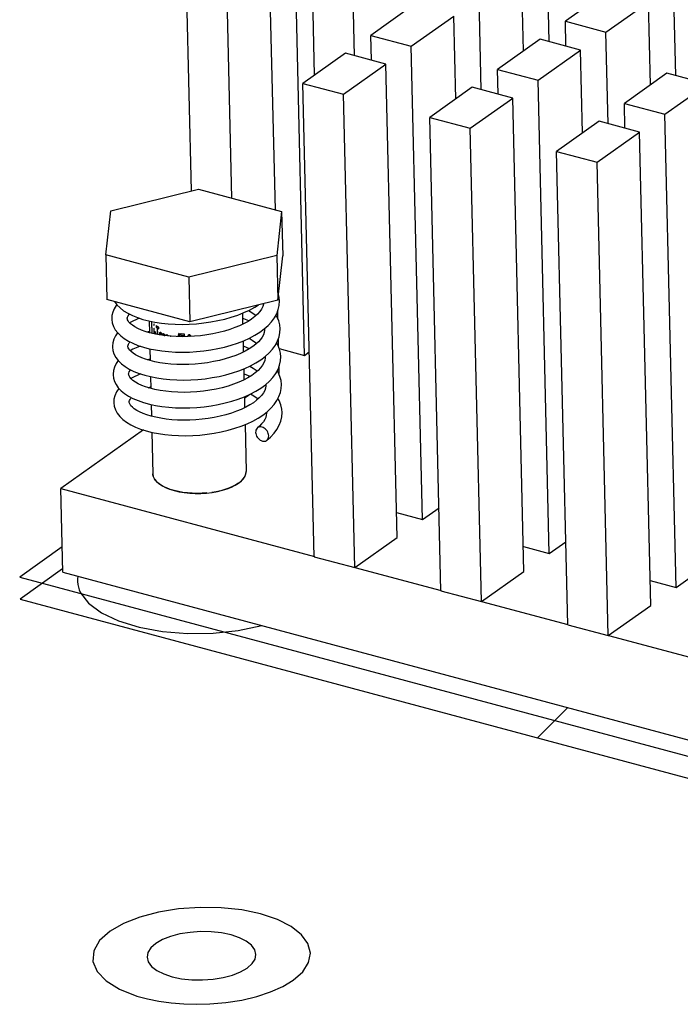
# Model space of a CAD drawing. Header units: millimetres. Extents: x 6 to 414, y 7 to 290.
# Tile 195 of 256: x 142.25 to 144.37, y 154.21 to 157.38. Entities that reach past the tile are written whole.
import ezdxf

# ---------------------------------------------------------------- set-up
doc = ezdxf.new("R2010")
doc.units = ezdxf.units.MM
doc.header["$LTSCALE"] = 23.1
doc.layers.get('0').update_dxf_attribs({"linetype": 'CONTINUOUS'})
for name, color, linetype in [('02___PRT_ALL_AXES', 7, 'CONTINUOUS'), ('ALL_AXES', 7, 'CONTINUOUS'), ('ALL_CURVES', 7, 'CONTINUOUS'), ('ASM_CURVES', 7, 'CONTINUOUS')]:
    doc.layers.add(name, color=color, linetype=linetype)

msp = doc.modelspace()

# ---------------------------------------------------------------- linework, layer by layer
at = {"color": 7, "linetype": 'Continuous'}
for p, q in [((143.165, 156.3011), (143.129, 157.8229)), ((143.0713, 156.7693), (143.0477, 157.7652)), ((142.8016, 156.8297), (142.7809, 157.7033)), ((142.9315, 156.8068), (142.9111, 157.6684)), ((143.1976, 157.2022), (143.1883, 157.594)), ((143.9508, 157.3099), (143.9439, 157.6042)), ((143.3255, 157.2647), (143.3185, 157.559)), ((143.8689, 157.28), (143.8626, 157.5466)), ((144.3583, 157.2005), (144.3513, 157.4949)), ((143.733, 157.1553), (143.726, 157.4497)), ((144.1398, 157.4722), (144.0032, 157.3753)), ((143.5145, 157.427), (143.3779, 157.3301)), ((144.1334, 157.3404), (144.27, 157.4372)), ((144.2763, 157.1707), (144.27, 157.4372)), ((143.5081, 157.2952), (143.6447, 157.392)), ((143.651, 157.1255), (143.6447, 157.392)), ((144.0032, 157.3753), (144.1334, 157.3404)), ((144.0051, 157.2953), (144.0032, 157.3753)), ((143.3779, 157.3301), (143.5081, 157.2952)), ((143.3798, 157.2501), (143.3779, 157.3301)), ((144.1404, 157.046), (144.1334, 157.3404)), ((143.5441, 155.7733), (143.5081, 157.2952)), ((143.9219, 157.3176), (143.7853, 157.2208)), ((144.0521, 157.2827), (143.9219, 157.3176)), ((143.2966, 157.2724), (143.16, 157.1756)), ((143.4268, 157.2375), (143.2966, 157.2724)), ((143.9155, 157.1858), (144.0521, 157.2827)), ((144.0584, 157.0162), (144.0521, 157.2827)), ((143.2902, 157.1406), (143.4268, 157.2375)), ((143.4628, 155.7156), (143.4268, 157.2375)), ((143.7853, 157.2208), (143.9155, 157.1858)), ((143.7872, 157.1408), (143.7853, 157.2208)), ((144.3294, 157.2083), (144.1928, 157.1114)), ((144.4596, 157.1734), (144.3294, 157.2083)), ((143.16, 157.1756), (143.2902, 157.1406)), ((143.196, 155.6537), (143.16, 157.1756)), ((143.704, 157.1631), (143.5674, 157.0662)), ((143.8342, 157.1282), (143.704, 157.1631)), ((143.9516, 155.664), (143.9155, 157.1858)), ((144.323, 157.0765), (144.4596, 157.1734)), ((143.3262, 155.6188), (143.2902, 157.1406)), ((143.6976, 157.0313), (143.8342, 157.1282)), ((143.8703, 155.6063), (143.8342, 157.1282)), ((144.1928, 157.1114), (144.323, 157.0765)), ((144.1947, 157.0314), (144.1928, 157.1114)), ((144.359, 155.5546), (144.323, 157.0765)), ((143.5674, 157.0662), (143.6976, 157.0313)), ((143.6035, 155.5444), (143.5674, 157.0662)), ((144.1115, 157.0538), (143.9749, 156.9569)), ((144.2417, 157.0188), (144.1115, 157.0538)), ((143.7337, 155.5094), (143.6976, 157.0313)), ((144.1051, 156.922), (144.2417, 157.0188)), ((144.2777, 155.497), (144.2417, 157.0188)), ((143.9749, 156.9569), (144.1051, 156.922)), ((144.0109, 155.435), (143.9749, 156.9569)), ((144.1411, 155.4001), (144.1051, 156.922)), ((142.5424, 156.7655), (142.8248, 156.8354)), ((142.8248, 156.8354), (143.0916, 156.7638)), ((142.5267, 156.624), (142.5424, 156.7655)), ((143.0916, 156.7638), (143.0759, 156.6223)), ((143.0916, 156.7638), (143.095, 156.6206)), ((142.7935, 156.5524), (142.5267, 156.624)), ((142.5267, 156.624), (142.5301, 156.4808)), ((143.0759, 156.6223), (142.7935, 156.5524)), ((143.0759, 156.6223), (143.0793, 156.4791)), ((143.0793, 156.4791), (143.095, 156.6206)), ((142.7935, 156.5524), (142.7969, 156.4092)), ((142.7969, 156.4092), (142.5301, 156.4808)), ((142.554, 156.4744), (142.5542, 156.4739)), ((143.0793, 156.4791), (142.7969, 156.4092)), ((142.9503, 156.4307), (142.9699, 156.4384)), ((143.0796, 156.418), (143.079, 156.4439)), ((142.5463, 156.4291), (142.5456, 156.4182)), ((142.5456, 156.4185), (142.5457, 156.4163)), ((142.5957, 156.4186), (142.5956, 156.4197)), ((142.5963, 156.4155), (142.5957, 156.4186)), ((142.9298, 156.4238), (142.9503, 156.4307)), ((142.6587, 156.3763), (142.6666, 156.3788)), ((142.6821, 156.3701), (142.6667, 156.3739)), ((143.0216, 156.3756), (143.0359, 156.3863)), ((143.0365, 156.3836), (143.0343, 156.3851)), ((143.0365, 156.3868), (143.0366, 156.3849)), ((142.6983, 156.367), (142.6821, 156.3701)), ((142.7155, 156.3645), (142.6983, 156.367)), ((142.7335, 156.3627), (142.7155, 156.3645)), ((142.7523, 156.3616), (142.7335, 156.3627)), ((142.7717, 156.3612), (142.7523, 156.3616)), ((142.7914, 156.3615), (142.7717, 156.3612)), ((142.8113, 156.3626), (142.7914, 156.3615)), ((142.9296, 156.3336), (142.9502, 156.3404)), ((142.9502, 156.3404), (142.9699, 156.348)), ((143.0817, 156.3284), (143.0811, 156.3544)), ((142.5477, 156.3302), (142.5478, 156.3286)), ((142.5477, 156.329), (142.5478, 156.3278)), ((142.5978, 156.3289), (142.5977, 156.3302)), ((143.084, 156.3228), (143.165, 156.3011)), ((143.165, 156.3011), (143.1804, 156.312)), ((142.661, 156.2867), (142.6687, 156.2894)), ((143.0248, 156.2868), (143.039, 156.2975)), ((143.0387, 156.2941), (143.0364, 156.2956)), ((143.0386, 156.2972), (143.0387, 156.2954)), ((142.9337, 156.2447), (142.9541, 156.2515)), ((142.9541, 156.2515), (142.9736, 156.2591)), ((143.0805, 156.2469), (143.0776, 156.2518)), ((143.0861, 156.2336), (143.0805, 156.2469)), ((143.0837, 156.2434), (143.0832, 156.2649)), ((142.5499, 156.2406), (142.5499, 156.2391)), ((142.5499, 156.2394), (142.5499, 156.2381)), ((142.6, 156.239), (142.5998, 156.2407)), ((142.6337, 156.2431), (142.6515, 156.2374)), ((142.9957, 156.2365), (142.9832, 156.2288)), ((143.0824, 156.2424), (143.0837, 156.2434)), ((142.6842, 156.1916), (142.6686, 156.1955)), ((143.0246, 156.1958), (143.0393, 156.2065)), ((143.0406, 156.2047), (143.0386, 156.206)), ((143.0407, 156.2077), (143.0408, 156.2059)), ((142.5526, 156.1598), (142.552, 156.1496)), ((142.552, 156.1499), (142.5521, 156.1481)), ((142.602, 156.15), (142.602, 156.1512)), ((142.6027, 156.1469), (142.602, 156.15)), ((142.9718, 156.164), (142.9869, 156.1747)), ((143.0312, 156.1093), (143.045, 156.12)), ((143.0428, 156.1183), (143.0429, 156.1164)), ((143.0429, 156.1168), (143.0429, 156.1152)), ((142.6472, 156.0611), (142.3817, 155.8728)), ((142.3817, 155.8728), (143.1966, 155.6541)), ((142.388, 155.6042), (142.3817, 155.8728)), ((143.5441, 155.7733), (143.5972, 155.8109)), ((143.4609, 155.7956), (143.5441, 155.7733)), ((143.3262, 155.6188), (143.4628, 155.7156)), ((143.8684, 155.6863), (143.9516, 155.664)), ((143.9516, 155.664), (144.0046, 155.7016)), ((143.196, 155.6537), (143.3262, 155.6188)), ((143.3268, 155.6191), (143.604, 155.5448)), ((142.388, 155.6042), (144.9629, 154.9133)), ((143.7337, 155.5094), (143.8703, 155.6063)), ((144.359, 155.5546), (144.4121, 155.5922)), ((144.2758, 155.577), (144.359, 155.5546)), ((143.6035, 155.5444), (143.7337, 155.5094)), ((143.7342, 155.5098), (144.0115, 155.4354)), ((144.1411, 155.4001), (144.2777, 155.497)), ((144.0109, 155.435), (144.1411, 155.4001)), ((144.1417, 155.4005), (144.4189, 155.3261))]:
    msp.add_line(p, q, dxfattribs=at)
at = {"color": 4, "linetype": 'Continuous'}
for p, q in [((142.3878, 155.6142), (142.2515, 155.5176)), ((142.2515, 155.5176), (144.9944, 154.7815))]:
    msp.add_line(p, q, dxfattribs=at)
at = {"color": 2, "linetype": 'Continuous'}
msp.add_line((143.9139, 155.0715), (144.0111, 155.1687), dxfattribs=at)
at = {"color": 7, "linetype": 'Continuous'}
for points in [[(142.5542, 156.4739), (142.5622, 156.4633), (142.5722, 156.4534), (142.5838, 156.4445), (142.5971, 156.4364)], [(143.0338, 156.4678), (143.0335, 156.4652), (143.0311, 156.4577), (143.0271, 156.45), (143.0215, 156.442), (143.0143, 156.4339)], [(143.0685, 156.4219), (143.0756, 156.4349), (143.0807, 156.4483), (143.0836, 156.4619), (143.0844, 156.476)], [(143.0844, 156.4758), (143.0834, 156.4872), (143.0812, 156.4964)], [(142.5621, 156.4634), (142.5602, 156.4611), (142.5536, 156.4507), (142.5489, 156.4399), (142.5463, 156.4291)], [(142.5971, 156.4364), (142.6119, 156.4291), (142.6282, 156.4226)], [(142.9699, 156.4384), (142.9883, 156.4469), (143.0055, 156.4563), (143.0171, 156.4637)], [(142.9852, 156.4455), (142.9962, 156.4389), (143.0064, 156.4317), (143.0092, 156.4293)], [(143.0143, 156.4339), (143.0055, 156.4259), (142.9952, 156.418)], [(142.5457, 156.4163), (142.5474, 156.4052), (142.5512, 156.394), (142.5571, 156.3832)], [(142.5956, 156.4194), (142.5956, 156.4207), (142.5963, 156.4242)], [(142.5963, 156.4242), (142.5981, 156.4281), (142.6012, 156.4326), (142.6023, 156.4338)], [(142.6055, 156.403), (142.6009, 156.4079), (142.5979, 156.412), (142.5963, 156.4155)], [(142.6348, 156.4204), (142.627, 156.4175), (142.6109, 156.41), (142.603, 156.4056)], [(142.6667, 156.3739), (142.6532, 156.3779), (142.6407, 156.3825), (142.6295, 156.3874), (142.6199, 156.3925), (142.6119, 156.3978), (142.6055, 156.403)], [(142.6282, 156.4226), (142.6458, 156.4168), (142.6646, 156.412)], [(142.6646, 156.412), (142.6845, 156.408), (142.7054, 156.4048), (142.727, 156.4026), (142.7492, 156.4012), (142.7719, 156.4008), (142.7949, 156.4013), (142.818, 156.4028), (142.8411, 156.4052), (142.864, 156.4085), (142.8865, 156.4127), (142.9085, 156.4178), (142.9298, 156.4238)], [(142.9706, 156.4033), (142.9565, 156.3965), (142.9412, 156.3902), (142.9248, 156.3844)], [(142.9859, 156.412), (142.9698, 156.4186), (142.9657, 156.42)], [(142.9952, 156.418), (142.9835, 156.4105), (142.9706, 156.4033)], [(143.0359, 156.3863), (143.0485, 156.3975), (143.0594, 156.4094), (143.0685, 156.4219)], [(143.082, 156.4123), (143.0764, 156.4257), (143.0733, 156.4308)], [(143.0865, 156.3863), (143.0853, 156.3988), (143.082, 156.4123)], [(142.5642, 156.374), (142.5576, 156.3644), (142.5521, 156.3531), (142.5488, 156.3415), (142.5477, 156.3302)], [(142.5571, 156.3832), (142.5649, 156.373), (142.5746, 156.3636), (142.5859, 156.355), (142.5989, 156.347)], [(142.9248, 156.3844), (142.9075, 156.3791), (142.8893, 156.3744), (142.8704, 156.3704), (142.8509, 156.367), (142.8312, 156.3644), (142.8113, 156.3626)], [(142.9699, 156.348), (142.9885, 156.3564), (143.0058, 156.3657), (143.0216, 156.3756)], [(143.0365, 156.3854), (143.0365, 156.3826), (143.0354, 156.3748), (143.0328, 156.3674), (143.029, 156.36), (143.0236, 156.3525), (143.0169, 156.3449)], [(143.0716, 156.334), (143.0785, 156.3473), (143.0833, 156.3608), (143.086, 156.3741), (143.0865, 156.3864)], [(142.5982, 156.3338), (142.5996, 156.3373), (142.6021, 156.3414), (142.6045, 156.3443)], [(142.5989, 156.347), (142.6135, 156.3398), (142.6297, 156.3333)], [(142.9873, 156.3559), (142.9969, 156.3503), (143.0076, 156.3429), (143.0114, 156.3398)], [(143.0169, 156.3449), (143.0085, 156.3371), (142.9986, 156.3294)], [(143.0845, 156.3215), (143.0792, 156.3348), (143.0754, 156.3413)], [(142.5478, 156.3278), (142.5491, 156.3172), (142.5527, 156.3059), (142.5585, 156.2947)], [(142.5977, 156.33), (142.5977, 156.3307), (142.5982, 156.3338)], [(142.6078, 156.3133), (142.6033, 156.3179), (142.6003, 156.322), (142.5986, 156.3256), (142.5978, 156.3289)], [(142.6369, 156.3309), (142.629, 156.3279), (142.6132, 156.3206), (142.6052, 156.316)], [(142.6688, 156.2844), (142.6543, 156.2887), (142.6418, 156.2933), (142.6309, 156.2982), (142.6216, 156.3033), (142.6139, 156.3083), (142.6078, 156.3133)], [(142.6297, 156.3333), (142.6472, 156.3275), (142.666, 156.3226)], [(142.666, 156.3226), (142.6859, 156.3186), (142.7066, 156.3154), (142.7281, 156.3131), (142.7501, 156.3118), (142.7726, 156.3113), (142.7953, 156.3117), (142.8182, 156.3131), (142.8411, 156.3154), (142.8639, 156.3186), (142.8863, 156.3227), (142.9083, 156.3277), (142.9296, 156.3336)], [(142.9741, 156.3145), (142.9597, 156.3075), (142.9442, 156.301), (142.9276, 156.295)], [(142.9881, 156.3225), (142.9707, 156.3295), (142.9678, 156.3305)], [(142.9986, 156.3294), (142.9871, 156.3218), (142.9741, 156.3145)], [(143.039, 156.2975), (143.0517, 156.309), (143.0626, 156.3212), (143.0716, 156.334)], [(143.0887, 156.2968), (143.0876, 156.3082), (143.0845, 156.3215)], [(142.5663, 156.2844), (142.5594, 156.2745), (142.5541, 156.2633), (142.5509, 156.2519), (142.5499, 156.2406)], [(142.5585, 156.2947), (142.5665, 156.2841), (142.5766, 156.2742), (142.5884, 156.2652), (142.602, 156.257)], [(142.9276, 156.295), (142.91, 156.2897), (142.8917, 156.2849), (142.8728, 156.2809), (142.8533, 156.2775), (142.8336, 156.2749), (142.8137, 156.2731), (142.7938, 156.272), (142.774, 156.2716), (142.7546, 156.272), (142.7357, 156.2732), (142.7174, 156.275), (142.7, 156.2776), (142.6836, 156.2807), (142.6688, 156.2844)], [(142.9736, 156.2591), (142.9919, 156.2676), (143.009, 156.2768), (143.0248, 156.2868)], [(143.0387, 156.2959), (143.0386, 156.2931), (143.0375, 156.2851), (143.0347, 156.2772), (143.0303, 156.2692), (143.0241, 156.2609), (143.0162, 156.2526)], [(143.0727, 156.2428), (143.0799, 156.2561), (143.085, 156.2696), (143.0879, 156.2832), (143.0887, 156.2969)], [(142.5999, 156.2406), (142.5999, 156.2412), (142.6003, 156.2443)], [(142.6003, 156.2443), (142.6017, 156.2479), (142.6044, 156.2521), (142.6066, 156.2547)], [(142.602, 156.257), (142.6171, 156.2496), (142.6337, 156.2431)], [(142.6515, 156.2374), (142.6705, 156.2326), (142.6904, 156.2286), (142.7111, 156.2256), (142.7326, 156.2234), (142.7546, 156.2221), (142.7771, 156.2218), (142.7998, 156.2223), (142.8227, 156.2238), (142.8455, 156.2261), (142.8682, 156.2294), (142.8906, 156.2336), (142.9125, 156.2387), (142.9337, 156.2447)], [(142.9894, 156.2664), (142.9996, 156.2604), (143.0102, 156.253), (143.0135, 156.2503)], [(143.0162, 156.2526), (143.0067, 156.2444), (142.9957, 156.2365)], [(142.5499, 156.2381), (142.5512, 156.2279), (142.5544, 156.2173), (142.5596, 156.2069), (142.5667, 156.197)], [(142.6077, 156.2259), (142.6036, 156.2308), (142.6011, 156.2351), (142.6, 156.239)], [(142.639, 156.2414), (142.6316, 156.2386), (142.6159, 156.2314), (142.6072, 156.2265)], [(142.6686, 156.1955), (142.6545, 156.1998), (142.642, 156.2046), (142.6309, 156.2097), (142.6215, 156.2151), (142.6137, 156.2205), (142.6077, 156.2259)], [(142.9832, 156.2288), (142.9692, 156.2215), (142.9538, 156.2145), (142.9371, 156.2081)], [(142.9901, 156.233), (142.9726, 156.2401), (142.9699, 156.2409)], [(143.0393, 156.2065), (143.0523, 156.218), (143.0634, 156.2301), (143.0727, 156.2428)], [(143.0908, 156.2072), (143.0895, 156.2201), (143.0861, 156.2336)], [(142.5685, 156.195), (142.5681, 156.1945), (142.5606, 156.1833), (142.5553, 156.1714), (142.5526, 156.1598)], [(142.5667, 156.197), (142.5756, 156.1875), (142.5865, 156.1785), (142.5992, 156.1702)], [(142.6631, 156.1972), (142.6699, 156.1996), (142.6708, 156.1999)], [(142.8193, 156.1838), (142.7986, 156.1826), (142.778, 156.1821), (142.7577, 156.1825), (142.738, 156.1836), (142.7191, 156.1856), (142.701, 156.1882), (142.6842, 156.1916)], [(142.9371, 156.2081), (142.9192, 156.2022), (142.9004, 156.197), (142.8808, 156.1925), (142.8606, 156.1888), (142.8401, 156.1859), (142.8193, 156.1838)], [(142.9908, 156.1765), (143.0084, 156.1857), (143.0246, 156.1958)], [(143.0408, 156.2064), (143.0408, 156.2036), (143.0396, 156.1958), (143.037, 156.1881), (143.0328, 156.1804), (143.0271, 156.1724), (143.0198, 156.1645)], [(143.0763, 156.1558), (143.083, 156.1687), (143.0876, 156.1819), (143.0902, 156.195), (143.0908, 156.2074)], [(142.5992, 156.1702), (142.6138, 156.1625), (142.6301, 156.1556), (142.6477, 156.1496), (142.6666, 156.1445)], [(142.602, 156.1509), (142.602, 156.1522), (142.6027, 156.1556)], [(142.6027, 156.1556), (142.6043, 156.1592), (142.607, 156.1633), (142.6087, 156.1652)], [(142.6666, 156.1445), (142.6864, 156.1402), (142.707, 156.1369), (142.7285, 156.1344), (142.7505, 156.1329), (142.7731, 156.1323), (142.796, 156.1326), (142.819, 156.1338), (142.8421, 156.136), (142.865, 156.139), (142.8876, 156.1431), (142.9098, 156.148), (142.9314, 156.1538), (142.9522, 156.1605)], [(142.9522, 156.1605), (142.972, 156.1681), (142.9908, 156.1765)], [(143.0198, 156.1645), (143.011, 156.1566), (143.0007, 156.1489), (142.9891, 156.1415), (142.9761, 156.1343)], [(142.9916, 156.1769), (143.0021, 156.1706), (143.0124, 156.1634), (143.0156, 156.1607)], [(143.045, 156.12), (143.0572, 156.1313), (143.0677, 156.1433), (143.0763, 156.1558)], [(143.0929, 156.1177), (143.092, 156.1286), (143.0889, 156.142), (143.0835, 156.1556), (143.0797, 156.1622)], [(142.5521, 156.1481), (142.5536, 156.1372), (142.5573, 156.1259), (142.5633, 156.1149), (142.5713, 156.1045), (142.5813, 156.0948), (142.5931, 156.0859), (142.6066, 156.0777), (142.6218, 156.0704), (142.6385, 156.0638), (142.6564, 156.0582)], [(142.687, 156.1019), (142.672, 156.1056), (142.6584, 156.1097), (142.6461, 156.1143), (142.6353, 156.1191), (142.6259, 156.1242), (142.6181, 156.1293), (142.6119, 156.1344), (142.6073, 156.1392), (142.6044, 156.1433), (142.6027, 156.1469)], [(142.9761, 156.1343), (142.9619, 156.1275), (142.9464, 156.1212), (142.9299, 156.1154), (142.9123, 156.1101), (142.894, 156.1054), (142.8751, 156.1015), (142.8557, 156.0982), (142.8359, 156.0957), (142.8161, 156.0939), (142.7962, 156.0929), (142.7766, 156.0926), (142.7573, 156.0931), (142.7385, 156.0943), (142.7204, 156.0962), (142.7032, 156.0987), (142.687, 156.1019)], [(143.0442, 156.028), (143.0557, 156.0381), (143.0671, 156.0504), (143.0765, 156.0631), (143.0838, 156.0763), (143.089, 156.0899), (143.0921, 156.1036), (143.0929, 156.1179)], [(142.9612, 156.0735), (142.9806, 156.0813), (142.9988, 156.0899), (143.0157, 156.0992), (143.0312, 156.1093)], [(143.0429, 156.1152), (143.0422, 156.1084), (143.0403, 156.1016), (143.0372, 156.0947), (143.0327, 156.0875), (143.027, 156.0804), (143.0202, 156.0733), (143.0137, 156.0676)], [(142.6564, 156.0582), (142.6755, 156.0534), (142.6956, 156.0494), (142.7165, 156.0464), (142.7382, 156.0443), (142.7605, 156.043), (142.7831, 156.0427), (142.806, 156.0434), (142.8291, 156.0449), (142.8521, 156.0474), (142.8749, 156.0508), (142.8974, 156.0551), (142.9194, 156.0603), (142.9407, 156.0665), (142.9612, 156.0735)], [(143.0137, 156.0676), (143.0126, 156.0665), (143.0106, 156.0639), (143.0091, 156.0608), (143.0083, 156.0573), (143.008, 156.0535)], [(143.05, 156.0422), (143.0496, 156.0462), (143.0485, 156.0502), (143.0469, 156.0542), (143.0447, 156.0579), (143.0421, 156.0614), (143.039, 156.0644), (143.0357, 156.0669), (143.0321, 156.0689), (143.0285, 156.0702), (143.0248, 156.0709), (143.0213, 156.0708), (143.018, 156.07), (143.0151, 156.0686), (143.0137, 156.0676)], [(143.008, 156.0535), (143.0084, 156.0495), (143.0095, 156.0455), (143.0111, 156.0415), (143.0132, 156.0378), (143.0159, 156.0343), (143.019, 156.0313), (143.0223, 156.0288), (143.0259, 156.0268), (143.0295, 156.0255), (143.0332, 156.0248), (143.0367, 156.0249), (143.0399, 156.0257), (143.0429, 156.0271), (143.0442, 156.028)], [(143.0442, 156.028), (143.0454, 156.0291), (143.0474, 156.0318), (143.0489, 156.0349), (143.0497, 156.0384), (143.05, 156.0422)]]:
    msp.add_lwpolyline(points, dxfattribs=at)
at = {"color": 4, "linetype": 'Continuous'}
for points in [[(142.4368, 155.5911), (142.4357, 155.5824), (142.4356, 155.5737), (142.4366, 155.5644), (142.4384, 155.5558), (142.4413, 155.5472), (142.4454, 155.538)], [(142.4454, 155.538), (142.4712, 155.5043), (142.5126, 155.4735), (142.5677, 155.4474), (142.6341, 155.427), (142.709, 155.4134), (142.7893, 155.407), (142.8715, 155.4081), (142.9522, 155.4166), (143.0283, 155.4324)], [(143.1281, 154.2915), (143.1594, 154.3191), (143.1783, 154.3487), (143.184, 154.3791), (143.1762, 154.4097), (143.1553, 154.4383), (143.1223, 154.4643), (143.0782, 154.4867), (143.0238, 154.5049), (142.9631, 154.5177), (142.8975, 154.5248), (142.8294, 154.5261), (142.7603, 154.5213), (142.6953, 154.5108), (142.6356, 154.4949), (142.5834, 154.4743), (142.5401, 154.4493)], [(142.5401, 154.4493), (142.5066, 154.4191), (142.4878, 154.3861), (142.4851, 154.3524), (142.4984, 154.3201), (142.5274, 154.2896), (142.5707, 154.2628), (142.6263, 154.2411)], [(142.8608, 154.2155), (142.9127, 154.22), (142.9639, 154.2281), (143.0121, 154.2396), (143.0561, 154.2541), (143.0949, 154.2714), (143.1281, 154.2915)], [(142.6263, 154.2411), (142.6601, 154.2319), (142.6972, 154.2244), (142.7363, 154.2189), (142.7768, 154.2156), (142.8181, 154.2144), (142.8608, 154.2155)]]:
    msp.add_lwpolyline(points, dxfattribs=at)
at = {"layer": '02___PRT_ALL_AXES', "color": 7, "linetype": 'Continuous'}
for points in [[(143.009, 154.3745), (143.0051, 154.3901), (142.9946, 154.4044), (142.978, 154.4174), (142.9558, 154.4286), (142.929, 154.4377), (142.8984, 154.444), (142.8655, 154.4476), (142.8313, 154.4482), (142.7972, 154.4458), (142.7646, 154.4405), (142.7346, 154.4326), (142.7089, 154.4224), (142.6871, 154.4098)], [(142.6871, 154.4098), (142.6713, 154.3957), (142.662, 154.3811), (142.6593, 154.3662)], [(142.6593, 154.3662), (142.6631, 154.3507), (142.6737, 154.3364), (142.6902, 154.3233), (142.7125, 154.3121), (142.7393, 154.3031), (142.7698, 154.2967), (142.8027, 154.2931), (142.8369, 154.2926), (142.871, 154.2949), (142.9036, 154.3002), (142.9336, 154.3082), (142.9593, 154.3184), (142.9811, 154.3309)], [(142.9811, 154.3309), (142.997, 154.3451), (143.0062, 154.3597), (143.009, 154.3745)]]:
    msp.add_lwpolyline(points, dxfattribs=at)
at = {"layer": 'ALL_AXES', "color": 7, "linetype": 'Continuous'}
for p, q in [((142.9653, 156.4366), (142.9662, 156.4012)), ((142.6658, 156.4117), (142.6667, 156.3739)), ((142.9674, 156.347), (142.9683, 156.3117)), ((142.6679, 156.3222), (142.6688, 156.2844)), ((142.9696, 156.2575), (142.9704, 156.2221)), ((142.6701, 156.2327), (142.671, 156.1949)), ((142.9717, 156.1679), (142.9725, 156.1326)), ((142.6722, 156.1433), (142.6731, 156.1053)), ((142.9738, 156.0785), (142.9774, 155.9276)), ((142.6743, 156.0537), (142.6775, 155.9205)), ((142.9768, 155.9209), (142.9774, 155.9276)), ((142.6777, 155.9175), (142.6775, 155.9205)), ((142.6776, 155.9189), (142.6792, 155.9111)), ((142.6788, 155.9122), (142.6777, 155.9175)), ((142.6794, 155.9106), (142.6788, 155.9122)), ((142.9534, 155.8902), (142.9612, 155.8964)), ((142.9612, 155.8964), (142.9676, 155.9029)), ((142.9676, 155.9029), (142.9724, 155.9097)), ((142.9741, 155.9129), (142.9768, 155.9209)), ((142.9534, 155.8902), (142.9442, 155.8844))]:
    msp.add_line(p, q, dxfattribs=at)
for points in [[(142.9764, 155.9193), (142.9772, 155.9236), (142.9774, 155.9276)], [(142.6792, 155.9111), (142.683, 155.9033), (142.6889, 155.8958), (142.6969, 155.8887), (142.7067, 155.8821), (142.7183, 155.8761), (142.7315, 155.8709), (142.7461, 155.8664), (142.7619, 155.8627), (142.7786, 155.86), (142.7961, 155.8581), (142.814, 155.8573), (142.8321, 155.8574), (142.8501, 155.8585), (142.8678, 155.8605), (142.8849, 155.8635), (142.9012, 155.8673), (142.9164, 155.872), (142.9303, 155.8774), (142.9426, 155.8835), (142.9534, 155.8902)], [(142.8513, 155.8586), (142.8357, 155.8575), (142.82, 155.8572), (142.8044, 155.8576), (142.789, 155.8587), (142.7741, 155.8606), (142.7597, 155.8632), (142.7461, 155.8664), (142.7334, 155.8702), (142.7217, 155.8747), (142.7111, 155.8796), (142.7019, 155.8851), (142.694, 155.891), (142.6876, 155.8973), (142.6827, 155.9038), (142.6794, 155.9106)], [(142.9534, 155.8902), (142.9624, 155.8975), (142.9692, 155.905), (142.9741, 155.9129)], [(142.9724, 155.9097), (142.9756, 155.9166), (142.9764, 155.9193)], [(142.9442, 155.8844), (142.9338, 155.879), (142.9221, 155.8741), (142.9095, 155.8697), (142.8959, 155.8659), (142.8816, 155.8628), (142.8667, 155.8603)]]:
    msp.add_lwpolyline(points, dxfattribs=at)
at = {"layer": 'ALL_CURVES', "color": 40, "linetype": 'Continuous'}
for p, q in [((142.6732, 156.4103), (142.6741, 156.3721)), ((142.6741, 156.4092), (142.6732, 156.4103)), ((142.675, 156.3718), (142.6741, 156.4092)), ((142.6817, 156.4015), (142.6807, 156.4023)), ((142.6807, 156.4023), (142.6808, 156.3978)), ((142.6808, 156.3978), (142.6818, 156.3969)), ((142.682, 156.3878), (142.6811, 156.3887)), ((142.6811, 156.3887), (142.6815, 156.3703)), ((142.6818, 156.3969), (142.6817, 156.4015)), ((142.6824, 156.3701), (142.682, 156.3878)), ((142.6867, 156.3752), (142.6838, 156.3774)), ((142.6838, 156.3774), (142.6839, 156.3728)), ((142.6839, 156.3728), (142.6868, 156.3706)), ((142.6868, 156.3706), (142.6867, 156.3752)), ((142.6878, 156.3967), (142.688, 156.3922)), ((142.688, 156.3922), (142.6915, 156.3898)), ((142.6915, 156.3898), (142.692, 156.3682)), ((142.6929, 156.389), (142.6966, 156.3868)), ((142.6933, 156.368), (142.6929, 156.389)), ((142.6966, 156.3868), (142.6965, 156.3913)), ((142.6989, 156.3711), (142.6989, 156.3693)), ((142.7032, 156.3743), (142.7017, 156.3751)), ((142.7018, 156.3714), (142.7033, 156.3707)), ((142.7634, 156.3707), (142.7612, 156.371)), ((142.7636, 156.3613), (142.7634, 156.3707)), ((142.7091, 156.3662), (142.7091, 156.3655)), ((142.7107, 156.3652), (142.7107, 156.3655)), ((142.7139, 156.3697), (142.7122, 156.3703)), ((142.7123, 156.3667), (142.7139, 156.366)), ((142.7215, 156.3669), (142.72, 156.3674)), ((142.72, 156.3674), (142.7201, 156.3641)), ((142.7216, 156.3639), (142.7215, 156.3669)), ((142.7253, 156.3656), (142.7241, 156.366)), ((142.7363, 156.3625), (142.7344, 156.363)), ((142.7593, 156.365), (142.7594, 156.3614)), ((142.7614, 156.3637), (142.7615, 156.3614)), ((142.7662, 156.3703), (142.7663, 156.3657)), ((142.7797, 156.3642), (142.7795, 156.3688)), ((142.7961, 156.3632), (142.7937, 156.3633)), ((142.794, 156.3678), (142.7956, 156.3677))]:
    msp.add_line(p, q, dxfattribs=at)
for points in [[(142.6965, 156.3913), (142.6952, 156.392), (142.6937, 156.3929), (142.6922, 156.3939), (142.6907, 156.3948), (142.6893, 156.3958), (142.6878, 156.3967)], [(142.7795, 156.3688), (142.7775, 156.369), (142.7755, 156.3692), (142.773, 156.3694), (142.771, 156.3697), (142.7685, 156.37), (142.7662, 156.3703)], [(142.7663, 156.3657), (142.7678, 156.3655), (142.7698, 156.3653), (142.7718, 156.365), (142.7733, 156.3649), (142.7753, 156.3647), (142.7774, 156.3644)]]:
    msp.add_lwpolyline(points, dxfattribs=at)
for centre, major_axis, ratio, start_param, end_param in [((142.8116, 156.5898), (0.1231, 0.5228), 0.123936, -4.257152, -4.251958), ((142.8144, 156.4752), (0.1452, 0.1606), 0.111829, -3.941018, -3.930657), ((142.8152, 156.4382), (0.1483, 0.057), 0.19521, -2.529256, -2.513777), ((142.8145, 156.4707), (0.1452, 0.1606), 0.11183, -3.946188, -3.94102), ((142.8151, 156.4434), (0.148, 0.0812), 0.0838, -2.497777, -2.487465), ((142.816, 156.404), (0.1451, -0.0755), 0.564616, -2.126919, -2.111577), ((142.8161, 156.4004), (0.1451, -0.0755), 0.564616, -2.126919, -2.111577), ((142.8164, 156.3882), (-0.1325, 0.154), 0.488896, 1.265982, 1.27363), ((142.8171, 156.3576), (-0.1265, 0.283), 0.31603, 1.382297, 1.389929), ((142.8174, 156.347), (0.1291, 0.4006), 0.144448, 1.557551, 1.572641), ((142.8213, 156.1806), (-0.1389, 0.774), 0.114881, 1.303951, 1.307189), ((142.8105, 156.637), (0.116, 0.7067), 0.099473, -4.30916, -4.306573), ((142.8211, 156.1897), (-0.1389, 0.774), 0.114882, 1.31692, 1.319507), ((142.8169, 156.3688), (-0.1273, 0.2203), 0.39026, 1.348106, 1.353206), ((142.8202, 156.2298), (-0.1389, 0.774), 0.114882, 1.370837, 1.373384), ((142.82, 156.2389), (-0.1389, 0.774), 0.114881, 1.381016, 1.38553), ((142.812, 156.5751), (0.116, 0.7067), 0.099472, -4.398537, -4.396011), ((142.8139, 156.4961), (0.1327, 0.3396), 0.154179, -4.271079, -4.266031), ((142.8148, 156.4575), (0.1452, 0.1606), 0.111829, -4.040483, -4.035441), ((142.8154, 156.4305), (0.1485, 0.0501), 0.230348, -2.431714, -2.414107), ((142.8149, 156.4525), (0.1452, 0.1606), 0.111829, -4.048037, -4.043002), ((142.8153, 156.4343), (0.148, 0.0812), 0.0838, -2.395926, -2.385873), ((142.8159, 156.4101), (0.1451, -0.0755), 0.564616, -2.025691, -2.010686), ((142.8161, 156.4011), (0.1381, -0.117), 0.53843, -1.881081, -1.871073), ((142.8166, 156.381), (-0.1265, 0.283), 0.31603, 1.475541, 1.483029), ((142.817, 156.3625), (-0.1286, 0.406), 0.223441, 1.491669, 1.495588), ((142.8151, 156.4427), (0.1412, 0.2189), 0.152175, -4.255808, -4.248373), ((142.8155, 156.4284), (0.148, 0.0812), 0.0838, -2.291171, -2.281266), ((142.8159, 156.4116), (-0.1325, 0.154), 0.488896, 1.451329, 1.458746), ((142.8161, 156.4035), (-0.1265, 0.283), 0.31603, 1.567414, 1.571115), ((142.8156, 156.4206), (0.148, 0.0812), 0.0838, -2.202317, -2.197305), ((142.8176, 156.3398), (0.1291, 0.4006), 0.144448, 1.557551, 1.563369), ((142.8211, 156.1885), (0.1147, 0.7435), 0.095533, 1.346704, 1.351138), ((142.8214, 156.1771), (0.1147, 0.7435), 0.095533, 1.331091, 1.335191), ((142.82, 156.2375), (0.126, 0.4616), 0.133943, 1.329023, 1.335595), ((142.8175, 156.3437), (0.1429, 0.1953), 0.141612, 1.555316, 1.568765), ((142.8178, 156.3286), (0.1412, 0.2189), 0.152175, 1.514321, 1.51848), ((142.8161, 156.4035), (0.1482, 0.0667), 0.148228, -1.799846, -1.786317), ((142.8166, 156.3787), (0.1475, 0.1062), 0.00471, 1.723378, 1.731496), ((142.8146, 156.4659), (0.1423, -0.0926), 0.559011, -1.347193, -1.333508), ((142.8142, 156.4826), (-0.1325, 0.154), 0.488896, -4.314158, -4.305948), ((142.8129, 156.5364), (-0.1265, 0.283), 0.31603, -4.19728, -4.195577), ((142.813, 156.5307), (-0.1265, 0.2581), 0.342808, -4.201745, -4.187968), ((142.8101, 156.653), (-0.132, 0.5286), 0.170787, -4.177017, -4.17256)]:
    msp.add_ellipse(centre, major_axis=major_axis, ratio=ratio, start_param=start_param, end_param=end_param, dxfattribs=at)
at = {"layer": 'ASM_CURVES', "color": 4, "linetype": 'Continuous'}
for p, q in [((142.3861, 155.685), (142.2498, 155.5883)), ((142.2498, 155.5883), (144.9928, 154.8523))]:
    msp.add_line(p, q, dxfattribs=at)

doc.saveas('drawing.dxf')
